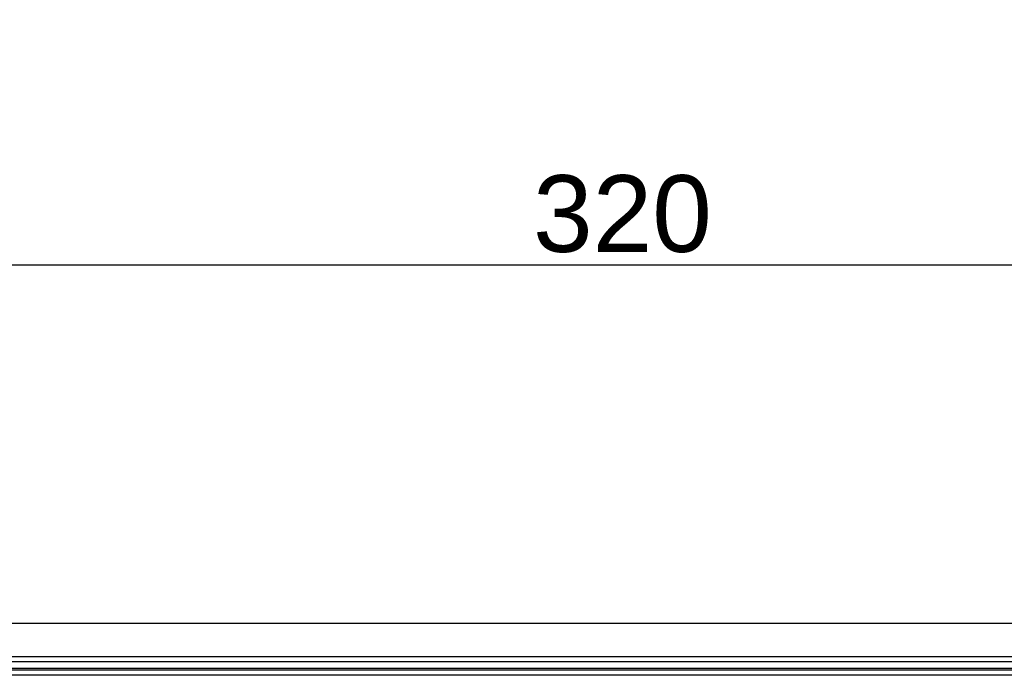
# Model space of a CAD drawing. Header units: millimetres. Extents: x 0 to 2577, y 0 to 841.
# Tile 37 of 68: x 1753 to 1882, y 270 to 356. Entities that reach past the tile are written whole.
import ezdxf

# ---------------------------------------------------------------- set-up
doc = ezdxf.new("R2010")
doc.units = ezdxf.units.MM
doc.layers.add('11_COMPONENTS', color=7, linetype='Continuous')
doc.styles.get("Standard").update_dxf_attribs({"font": 'ARIAL.TTF'})
doc.dimstyles.new('WALL', dxfattribs={"dimtxt": 10, "dimasz": 8, "dimexe": 5, "dimexo": 5, "dimgap": 1.5, "dimtad": 1, "dimtoh": 1, "dimdsep": 46, "dimtxsty": 'Standard', "dimcen": 0, "dimadec": 0, "dimazin": 0, "dimtp": 0.001, "dimtm": 0.001, "dimtfac": 1, "dimtofl": 0, "dimtmove": 0, "dimatfit": 3, "dimfxl": 1, "dimtolj": 1, "dimarcsym": 0})

# ---------------------------------------------------------------- blocks, each defined once
blk = doc.blocks.new('*D26')
at = {"color": 0, "lineweight": -2}
for p, q in [((1671.94, 357.36), (1671.94, 318.83)), ((1991.94, 357.36), (1991.94, 318.83)), ((1679.94, 323.83), (1983.94, 323.83))]:
    blk.add_line(p, q, dxfattribs=at)
at = {"color": 0}
for points in [[(1679.94, 325.16), (1679.94, 322.49), (1671.94, 323.83)], [(1983.94, 325.16), (1983.94, 322.49), (1991.94, 323.83)]]:
    blk.add_solid(points, dxfattribs=at)
at = {"layer": 'Defpoints', "color": 0}
for p in [(1671.94, 362.36), (1991.94, 362.36), (1991.94, 323.83)]:
    blk.add_point(p, dxfattribs=at)
at = {"color": 0, "insert": (1831.94, 330.44), "char_height": 10, "attachment_point": 5}
blk.add_mtext('\\A1;320', dxfattribs=at)

msp = doc.modelspace()

# ---------------------------------------------------------------- linework, layer by layer
at = {"layer": '11_COMPONENTS', "linetype": 'Continuous'}
for p, q in [((1675.79, 277.123), (1988.098, 277.123)), ((1671.944, 272.123), (1991.944, 272.123)), ((1673.466, 272.78), (1990.422, 272.78)), ((1990.244, 271.223), (1673.644, 271.223)), ((1988.939, 270.973), (1674.949, 270.973)), ((1988.564, 270.323), (1675.324, 270.323))]:
    msp.add_line(p, q, dxfattribs=at)

# ---------------------------------------------------------------- dimensions: what is measured, and where the dimension line sits
at = {"color": 5}
dim = msp.add_linear_dim(base=(1991.944, 323.828), p1=(1671.944, 362.357), p2=(1991.944, 362.357), dimstyle='WALL', dxfattribs=at)
dim.commit()
dim.dimension.update_dxf_attribs({"geometry": '*D26', "text_midpoint": (1831.944, 330.437)})

doc.saveas('drawing.dxf')
